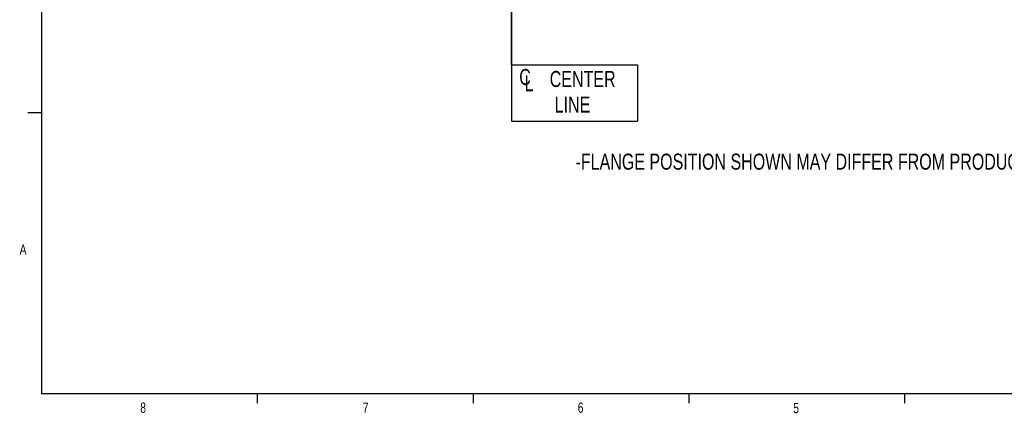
# Model space of a CAD drawing. Header units: inches. Extents: x 0.4 to 16.6, y 0.2 to 10.8.
# Tile 1 of 16: x 0.4 to 9.4, y 0.2 to 3.8. Entities that reach past the tile are written whole.
import ezdxf

# ---------------------------------------------------------------- set-up
doc = ezdxf.new("R2010")
doc.units = ezdxf.units.IN
doc.header["$MEASUREMENT"] = 0
doc.layers.add('BORDER', color=7, linetype='Continuous', lineweight=25)
doc.layers.add('SLD-0', color=7, linetype='Continuous', lineweight=25)
doc.styles.add('SLDTEXTSTYLE0', font='TXT', dxfattribs={"width": 0.75})

# ---------------------------------------------------------------- blocks, each defined once
blk = doc.blocks.new('SW_SYMBOL_MOD_CL')
at = {"layer": 'SLD-0', "color": 0, "char_height": 30.8, "attachment_point": 5, "style": 'SLDTEXTSTYLE0'}
for s, insert in [('C', (15.7, 23.6)), ('L', (23.6, 11.8))]:
    blk.add_mtext(s, dxfattribs=dict(at, insert=insert))
blk = doc.blocks.new('SW_NOTE_0_2')
at = {"layer": 'SLD-0', "color": 0, "xscale": 0.004731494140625, "yscale": 0.004731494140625, "zscale": 0.004731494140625}
blk.add_blockref('SW_SYMBOL_MOD_CL', (0, 0.0202), dxfattribs=at)
at = {"layer": 'SLD-0', "color": 0, "char_height": 0.14583, "attachment_point": 2, "style": 'SLDTEXTSTYLE0'}
for s, insert in [('CENTER', (0.6, 0.188)), ('LINE', (0.5074, -0.0458))]:
    blk.add_mtext(s, dxfattribs=dict(at, insert=insert))

msp = doc.modelspace()

# ---------------------------------------------------------------- linework, layer by layer
at = {"layer": 'BORDER'}
for p, q in [((0.6263, 10.6421), (0.6263, 0.3921)), ((0.6263, 2.9546), (0.5013, 2.9546)), ((16.3763, 0.3921), (0.6263, 0.3921)), ((2.5948, 0.3921), (2.5948, 0.3073)), ((4.5635, 0.3921), (4.5635, 0.3073)), ((6.5323, 0.3921), (6.5323, 0.3073)), ((8.501, 0.3921), (8.501, 0.3073))]:
    msp.add_line(p, q, dxfattribs=at)
at = {"layer": 'SLD-0'}
for p, q in [((4.915, 3.3929), (4.915, 9.494)), ((4.915, 4.88), (4.915, 3.3929)), ((4.915, 3.3929), (6.0656, 3.3929)), ((4.915, 3.3929), (4.915, 2.8799)), ((6.0656, 3.3929), (6.0656, 2.8799)), ((4.915, 2.8799), (6.0656, 2.8799))]:
    msp.add_line(p, q, dxfattribs=at)

# ---------------------------------------------------------------- block references
msp.add_blockref('SW_NOTE_0_2', (4.9637, 3.1494), dxfattribs=at)

# ---------------------------------------------------------------- texts
at = {"color": 7, "linetype": 'Continuous', "lineweight": 0, "char_height": 0.0937, "attachment_point": 1, "style": 'SLDTEXTSTYLE0'}
for s, insert in [('A', (0.426, 1.7559)), ('8', (1.5268, 0.313)), ('7', (3.5574, 0.3133)), ('6', (5.5188, 0.3137)), ('5', (7.4851, 0.3106))]:
    msp.add_mtext(s, dxfattribs=dict(at, insert=insert))
at = {"layer": 'SLD-0', "insert": (5.4986, 2.5832), "char_height": 0.145833, "attachment_point": 1, "style": 'SLDTEXTSTYLE0'}
msp.add_mtext('-FLANGE POSITION SHOWN MAY DIFFER FROM PRODUCTION MODEL', dxfattribs=at)

doc.saveas('drawing.dxf')
